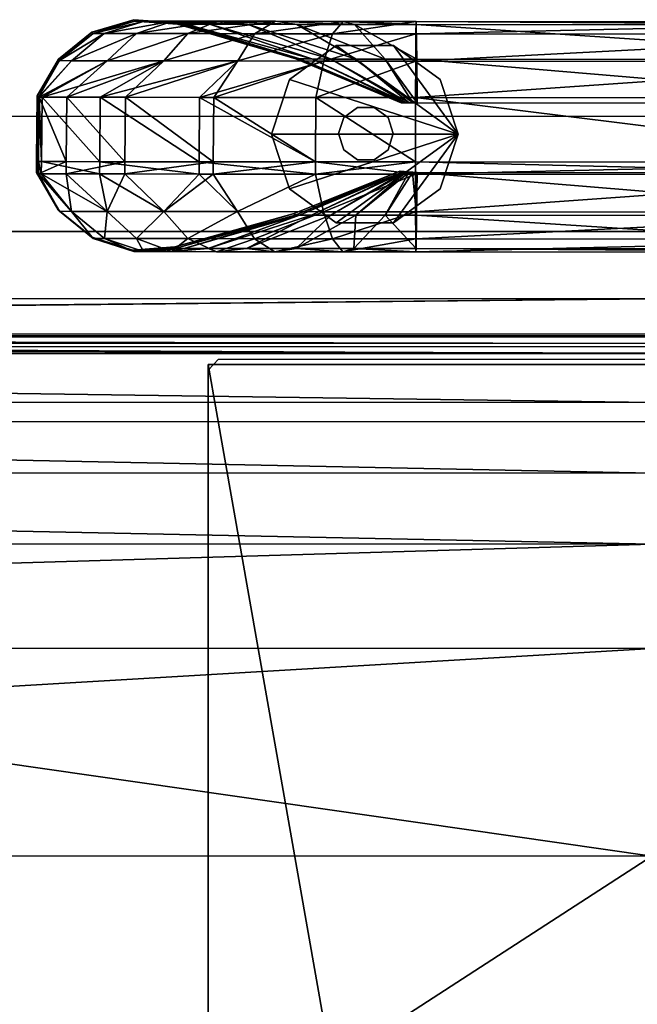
# Model space of a CAD drawing. Header units: inches. Extents: x -211 to 145, y -42 to 108.
# Tile 36 of 222: x -89.5 to -85.98, y 8.73 to 14.34. Entities that reach past the tile are written whole.
import ezdxf

# ---------------------------------------------------------------- set-up
doc = ezdxf.new("R2010")
doc.units = ezdxf.units.IN
doc.header["$MEASUREMENT"] = 0
for name, color, linetype in [('A-FURN', 7, 'Continuous'), ('A-FURN-P-SEAT', 2, 'Continuous'), ('A-FURN-P-SEAT-T', 2, 'Continuous')]:
    doc.layers.add(name, color=color, linetype=linetype)
for name, color, linetype, true_color in [('CET color Grey57', 7, 'Continuous', 0x91938e), ('CET color Grey65', 7, 'Continuous', 0xa4a5aa), ('CET color Grey71', 7, 'Continuous', 0xb6b6b6)]:
    doc.layers.add(name, color=color, linetype=linetype, true_color=true_color)
doc.styles.add('Arial', font='arial.ttf')

# ---------------------------------------------------------------- blocks, each defined once
blk = doc.blocks.new('*C40')
at = {"layer": 'A-FURN-P-SEAT', "linetype": 'Continuous'}
for points in [[(-24.5374, -17.01), (-24.5374, 16.216), (-24.477, 16.5199), (-24.3048, 16.7774), (-24.0473, 16.9496), (-23.7434, 17.01), (23.7434, 17.01), (24.0473, 16.9496), (24.3048, 16.7774), (24.477, 16.5199), (24.5374, 16.216), (24.5374, -17.01)], [(23.8809, -17.01), (23.8809, 15.5595), (23.8205, 15.8634), (23.6483, 16.1209), (23.3908, 16.2931), (23.0869, 16.3535), (-23.0869, 16.3535), (-23.3908, 16.2931), (-23.6483, 16.1209), (-23.8205, 15.8634), (-23.8809, 15.5595), (-23.8809, -17.01)], [(-24.5374, -17.01), (-24.5374, 16.216), (-24.477, 16.5199), (-24.3048, 16.7774), (-24.0473, 16.9496), (-23.7434, 17.01), (23.7434, 17.01), (24.0473, 16.9496), (24.3048, 16.7774), (24.477, 16.5199), (24.5374, 16.216), (24.5374, -17.01)], [(23.8809, -17.01), (23.8809, 15.5595), (23.8205, 15.8634), (23.6483, 16.1209), (23.3908, 16.2931), (23.0869, 16.3535), (-23.0869, 16.3535), (-23.3908, 16.2931), (-23.6483, 16.1209), (-23.8205, 15.8634), (-23.8809, 15.5595), (-23.8809, -17.01)], [(-23.8809, -17.01), (-23.8809, 15.5595), (-23.8205, 15.8634), (-23.6483, 16.1209), (-23.3908, 16.2931), (-23.0869, 16.3535), (23.0869, 16.3535), (23.3908, 16.2931), (23.6483, 16.1209), (23.8205, 15.8634), (23.8809, 15.5595), (23.8809, -17.01)], [(23.2244, -17.01), (23.2244, 14.903), (23.164, 15.2069), (22.9918, 15.4644), (22.7343, 15.6366), (22.4304, 15.697), (-22.4304, 15.697), (-22.7343, 15.6366), (-22.9918, 15.4644), (-23.164, 15.2069), (-23.2244, 14.903), (-23.2244, -17.01)], [(-23.8809, -17.01), (-23.8809, 15.5595), (-23.8205, 15.8634), (-23.6483, 16.1209), (-23.3908, 16.2931), (-23.0869, 16.3535), (23.0869, 16.3535), (23.3908, 16.2931), (23.6483, 16.1209), (23.8205, 15.8634), (23.8809, 15.5595), (23.8809, -17.01)], [(23.2244, -17.01), (23.2244, 14.903), (23.164, 15.2069), (22.9918, 15.4644), (22.7343, 15.6366), (22.4304, 15.697), (-22.4304, 15.697), (-22.7343, 15.6366), (-22.9918, 15.4644), (-23.164, 15.2069), (-23.2244, 14.903), (-23.2244, -17.01)]]:
    blk.add_lwpolyline(points, dxfattribs=at)
for points in [[(22.8584, 15.6257), (22.9184, 15.5657), (22.9184, -15.5657), (22.8584, -15.6257), (17.4816, -15.6257), (17.4216, -15.5657), (17.4216, 15.5657), (17.4784, 15.6257), (22.8584, 15.6257)], [(-22.0104, -17.01), (-22.3116, -16.9501), (-22.5669, -16.7795), (-22.7375, -16.5242), (-22.7974, -16.223), (-22.7974, 14.483), (-22.7375, 14.7842), (-22.5669, 15.0395), (-22.3116, 15.2101), (-22.0104, 15.27), (22.0104, 15.27), (22.3116, 15.2101), (22.5669, 15.0395), (22.7375, 14.7842), (22.7974, 14.483), (22.7974, -16.223), (22.7375, -16.5242), (22.5669, -16.7795), (22.3116, -16.9501), (22.0104, -17.01), (-22.0104, -17.01)], [(-22.0104, -17.01), (-22.3116, -16.9501), (-22.5669, -16.7795), (-22.7375, -16.5242), (-22.7974, -16.223), (-22.7974, 14.483), (-22.7375, 14.7842), (-22.5669, 15.0395), (-22.3116, 15.2101), (-22.0104, 15.27), (22.0104, 15.27), (22.3116, 15.2101), (22.5669, 15.0395), (22.7375, 14.7842), (22.7974, 14.483), (22.7974, -16.223), (22.7375, -16.5242), (22.5669, -16.7795), (22.3116, -16.9501), (22.0104, -17.01), (-22.0104, -17.01)]]:
    blk.add_lwpolyline(points, close=True, dxfattribs=at)
at = {"layer": 'A-FURN-P-SEAT-T', "linetype": 'Continuous', "style": 'Arial'}
blk.add_attdef('ITEXT', (-9.252, -17.2344), '', height=2.8, dxfattribs=at).dxf.unprotected_set("ltscale", 0)
blk = doc.blocks.new('*C5')
at = {"layer": 'CET color Grey57', "linetype": 'Continuous'}
mesh = blk.add_polyface(dxfattribs=at)
corners = [(16.9478, 17.1178, 49.3933), (17.5879, 17.3248, 49.4915), (17.1674, 17.3253, 49.1683), (17.4488, 16.7503, 49.7355), (16.9449, 16.7508, 49.3957), (17.4509, 17.1172, 49.7325), (16.6141, 17.1183, 48.8793), (17.0106, 17.481, 48.6519), (17.4712, 17.5511, 48.8652), (17.2165, 17.5514, 48.5331), (17.3029, 17.4805, 49.0332), (16.8447, 17.3258, 48.7475), (17.4278, 17.5341, 48.4111), (17.0562, 17.5518, 48.1465), (17.2919, 17.5344, 48.0832), (16.8266, 17.4814, 48.2081), (16.6417, 17.3263, 48.2576), (17.0012, 17.5522, 47.7309), (17.2453, 17.5347, 47.7314), (16.7635, 17.4818, 47.7302), (16.9952, 17.56, 13.9689), (17.2392, 17.5425, 13.9689), (16.7574, 17.4897, 13.9689), (17.5879, 17.3248, 0.8784), (16.8044, 17.1177, 0.8091), (17.1674, 17.3253, 1.2016), (17.3705, 17.1172, 0.498), (17.3684, 16.7503, 0.4949), (16.8015, 16.7508, 0.8067), (16.4729, 17.1183, 1.3905), (16.8447, 17.3258, 1.6224), (17.4712, 17.551, 1.5046), (17.0106, 17.481, 1.7179), (17.2165, 17.5514, 1.8367), (17.3029, 17.4805, 1.3367), (17.4278, 17.5341, 1.9588), (17.0562, 17.5518, 2.2234), (17.2919, 17.5344, 2.2867), (16.8266, 17.4814, 2.1618), (16.6417, 17.3263, 2.1122), (17.0012, 17.5521, 2.639), (17.2453, 17.5347, 2.6384), (16.7635, 17.4818, 2.6396)]
mesh.append_faces([[corners[k] for k in face] for face in [(0, 1, 2, 0), (3, 0, 4, 3), (0, 3, 5, 0), (2, 6, 0, 2), (7, 8, 9, 7), (10, 11, 2, 10), (11, 10, 7, 11), (12, 13, 9, 12), (13, 12, 14, 13), (9, 15, 7, 9), (15, 9, 13, 15), (7, 16, 11, 7), (14, 17, 13, 14), (17, 14, 18, 17), (13, 19, 15, 13), (19, 13, 17, 19), (18, 20, 17, 18), (20, 18, 21, 20), (17, 22, 19, 17), (22, 17, 20, 22), (23, 24, 25, 23), (24, 23, 26, 24), (24, 27, 28, 24), (27, 24, 26, 27), (25, 29, 30, 25), (31, 32, 33, 31), (32, 31, 34, 32), (34, 30, 32, 34), (30, 34, 25, 30), (35, 36, 37, 35), (36, 35, 33, 36), (33, 38, 36, 33), (38, 33, 32, 38), (32, 39, 38, 32), (37, 40, 41, 37), (40, 37, 36, 40), (36, 42, 40, 36), (42, 36, 38, 42), (41, 20, 21, 41), (20, 41, 40, 20), (40, 22, 20, 40)]])
mesh = blk.add_polyface(dxfattribs=at)
corners = [(16.6141, 17.1183, 48.8793), (17.1674, 17.3253, 49.1683), (16.8447, 17.3258, 48.7475), (16.9449, 16.7508, 49.3957), (16.6106, 16.7514, 48.8809), (16.9478, 17.1178, 49.3933), (16.4568, 17.1188, 48.3037), (16.6417, 17.3263, 48.2576), (16.4529, 16.7519, 48.3044), (17.0106, 17.481, 48.6519), (16.8266, 17.4814, 48.2081), (16.4521, 17.1192, 47.7293), (16.572, 17.3267, 47.7297), (16.4481, 16.7523, 47.729), (16.7635, 17.4818, 47.7302), (16.446, 17.1271, 13.9689), (16.5659, 17.3345, 13.9689), (16.442, 16.7602, 13.9689), (16.7574, 17.4897, 13.9689), (16.4729, 17.1183, 1.3905), (17.1674, 17.3253, 1.2016), (16.8044, 17.1177, 0.8091), (16.8015, 16.7508, 0.8067), (16.4694, 16.7514, 1.3889), (16.8447, 17.3258, 1.6224), (16.4568, 17.1188, 2.0662), (16.6417, 17.3263, 2.1122), (16.4529, 16.7519, 2.0655), (17.0106, 17.481, 1.7179), (16.4521, 17.1192, 2.6406), (16.572, 17.3267, 2.6402), (16.4481, 16.7523, 2.6409), (16.8266, 17.4814, 2.1618), (16.7635, 17.4818, 2.6396), (17.0012, 17.5521, 2.639)]
mesh.append_faces([[corners[k] for k in face] for face in [(0, 1, 2, 0), (3, 0, 4, 3), (0, 3, 5, 0), (2, 6, 0, 2), (6, 2, 7, 6), (4, 6, 8, 4), (6, 4, 0, 6), (7, 9, 10, 7), (7, 11, 6, 7), (11, 7, 12, 11), (8, 11, 13, 8), (11, 8, 6, 11), (10, 12, 7, 10), (12, 10, 14, 12), (12, 15, 11, 12), (15, 12, 16, 15), (13, 15, 17, 13), (15, 13, 11, 15), (14, 16, 12, 14), (16, 14, 18, 16), (19, 20, 21, 19), (19, 22, 23, 19), (22, 19, 21, 22), (24, 25, 26, 24), (25, 24, 19, 25), (25, 23, 27, 25), (23, 25, 19, 23), (26, 28, 24, 26), (26, 29, 30, 26), (29, 26, 25, 29), (29, 27, 31, 29), (27, 29, 25, 27), (32, 30, 33, 32), (30, 32, 26, 30), (30, 15, 16, 30), (15, 30, 29, 15), (15, 31, 17, 15), (31, 15, 29, 31), (18, 34, 33, 18), (33, 16, 18, 33), (16, 33, 30, 16)]])
mesh = blk.add_polyface(dxfattribs=at)
corners = [(17.4509, 17.1172, 49.7325), (18.0775, 17.3243, 49.6951), (17.5879, 17.3248, 49.4915), (18.0316, 16.7498, 49.8814), (17.4488, 16.7503, 49.7355), (18.0329, 17.1168, 49.878), (17.6838, 17.4801, 49.326), (18.1894, 17.5503, 49.281), (17.803, 17.5507, 49.1203), (18.1275, 17.4797, 49.5105), (16.9478, 17.1178, 49.3933), (17.9252, 17.5334, 48.9091), (17.4712, 17.5511, 48.8652), (17.6438, 17.5338, 48.6927), (17.3029, 17.4805, 49.0332), (17.1674, 17.3253, 49.1683), (18.1199, 17.3359, 48.217), (17.4278, 17.5341, 48.4111), (18.0106, 17.3361, 48.0744), (17.2165, 17.5514, 48.5331), (17.0106, 17.481, 48.6519), (17.2919, 17.5344, 48.0832), (17.9418, 17.3363, 47.9085), (17.2453, 17.5347, 47.7314), (17.9182, 17.3364, 47.7329), (17.2392, 17.5425, 13.9689), (17.9121, 17.3443, 13.9689), (18.0775, 17.3243, 0.6747), (17.3705, 17.1172, 0.498), (17.5879, 17.3248, 0.8784), (18.0329, 17.1167, 0.4919), (18.0316, 16.7498, 0.4885), (17.3684, 16.7503, 0.4949), (17.9252, 17.5334, 1.4608), (17.4712, 17.551, 1.5046), (17.6438, 17.5337, 1.6771), (17.803, 17.5507, 1.2496), (17.3029, 17.4805, 1.3367), (17.6839, 17.4801, 1.0439), (17.1674, 17.3253, 1.2016), (17.4278, 17.5341, 1.9588), (18.1199, 17.3359, 2.1529), (17.2165, 17.5514, 1.8367), (18.0106, 17.3361, 2.2954), (17.2919, 17.5344, 2.2867), (17.9418, 17.3363, 2.4614), (17.2453, 17.5347, 2.6384), (17.9182, 17.3364, 2.637)]
mesh.append_faces([[corners[k] for k in face] for face in [(0, 1, 2, 0), (3, 0, 4, 3), (0, 3, 5, 0), (6, 7, 8, 6), (2, 9, 6, 2), (2, 10, 0, 2), (11, 12, 8, 11), (12, 11, 13, 12), (8, 14, 6, 8), (14, 8, 12, 14), (6, 15, 2, 6), (15, 6, 14, 15), (16, 17, 13, 16), (17, 16, 18, 17), (13, 19, 12, 13), (19, 13, 17, 19), (12, 20, 14, 12), (18, 21, 17, 18), (21, 18, 22, 21), (22, 23, 21, 22), (23, 22, 24, 23), (24, 25, 23, 24), (25, 24, 26, 25), (27, 28, 29, 27), (28, 27, 30, 28), (28, 31, 32, 28), (33, 34, 35, 33), (34, 33, 36, 34), (36, 37, 34, 36), (37, 36, 38, 37), (38, 39, 37, 38), (39, 38, 29, 39), (40, 41, 35, 40), (35, 42, 40, 35), (42, 35, 34, 42), (43, 44, 45, 43), (44, 43, 40, 44), (45, 46, 47, 45), (46, 45, 44, 46), (47, 25, 26, 47), (25, 47, 46, 25)]])
mesh = blk.add_polyface(dxfattribs=at)
corners = [(18.0329, 17.1168, 49.878), (18.6019, 17.324, 49.7654), (18.0775, 17.3243, 49.6951), (18.601, 16.7494, 49.8886), (18.0316, 16.7498, 49.8814), (18.6012, 17.1163, 49.885), (18.1894, 17.5503, 49.281), (18.6049, 17.5328, 49.0924), (18.253, 17.5331, 49.0454), (18.1275, 17.4797, 49.5105), (18.6039, 17.55, 49.3365), (18.6028, 17.4793, 49.5741), (17.4509, 17.1172, 49.7325), (18.4282, 17.3356, 48.3954), (17.9252, 17.5334, 48.9091), (18.2623, 17.3358, 48.3264), (17.803, 17.5507, 49.1203), (17.6838, 17.4801, 49.326), (17.5879, 17.3248, 49.4915), (17.6438, 17.5338, 48.6927), (18.1199, 17.3359, 48.217), (18.5461, 17.0861, 47.7909), (18.0106, 17.3361, 48.0744), (18.5323, 17.0862, 47.773), (17.9418, 17.3363, 47.9085), (18.5236, 17.0862, 47.752), (17.9182, 17.3364, 47.7329), (18.5207, 17.0862, 47.7342), (17.9121, 17.3443, 13.9689), (18.5146, 17.0941, 13.9689), (18.0329, 17.1167, 0.4919), (18.601, 16.7494, 0.4813), (18.0316, 16.7498, 0.4885), (17.3705, 17.1172, 0.498), (18.4282, 17.3356, 1.9745), (17.9252, 17.5334, 1.4608), (18.2623, 17.3358, 2.0434), (18.253, 17.5331, 1.3245), (17.803, 17.5507, 1.2496), (18.1894, 17.5503, 1.0888), (17.6839, 17.4801, 1.0439), (18.1275, 17.4797, 0.8594), (17.5879, 17.3248, 0.8784), (18.0775, 17.3243, 0.6747), (18.1199, 17.3359, 2.1529), (18.5641, 17.0861, 2.5651), (17.6438, 17.5337, 1.6771), (18.0106, 17.3361, 2.2954), (18.5461, 17.0861, 2.5789), (17.4278, 17.5341, 1.9588), (17.9418, 17.3363, 2.4614), (18.5323, 17.0862, 2.5969), (17.9182, 17.3364, 2.637), (18.5236, 17.0862, 2.6178), (18.5184, 17.0862, 2.6357)]
mesh.append_faces([[corners[k] for k in face] for face in [(0, 1, 2, 0), (3, 0, 4, 3), (0, 3, 5, 0), (6, 7, 8, 6), (9, 10, 6, 9), (2, 11, 9, 2), (2, 12, 0, 2), (13, 14, 8, 13), (14, 13, 15, 14), (8, 16, 6, 8), (16, 8, 14, 16), (6, 17, 9, 6), (9, 18, 2, 9), (15, 19, 14, 15), (19, 15, 20, 19), (21, 22, 20, 21), (22, 21, 23, 22), (23, 24, 22, 23), (24, 23, 25, 24), (25, 26, 24, 25), (26, 25, 27, 26), (27, 28, 26, 27), (28, 27, 29, 28), (30, 31, 32, 30), (32, 33, 30, 32), (34, 35, 36, 34), (35, 34, 37, 35), (37, 38, 35, 37), (38, 37, 39, 38), (39, 40, 38, 39), (40, 39, 41, 40), (41, 42, 40, 41), (42, 41, 43, 42), (44, 45, 36, 44), (36, 46, 44, 36), (46, 36, 35, 46), (47, 48, 44, 47), (44, 49, 47, 44), (50, 51, 47, 50), (52, 53, 50, 52), (28, 54, 52, 28)]])
mesh = blk.add_polyface(dxfattribs=at)
corners = [(18.6019, 17.324, 49.7654), (18.0329, 17.1168, 49.878), (18.6012, 17.1163, 49.885), (18.61, 17.0861, 47.8164), (18.4282, 17.3356, 48.3954), (18.6076, 17.3355, 48.4192), (18.585, 17.0861, 47.8134), (18.253, 17.5331, 49.0454), (18.6049, 17.5328, 49.0924), (18.1894, 17.5503, 49.281), (18.6039, 17.55, 49.3365), (18.1275, 17.4797, 49.5105), (18.6028, 17.4793, 49.5741), (18.0775, 17.3243, 49.6951), (18.2623, 17.3358, 48.3264), (18.5641, 17.0861, 47.8047), (18.1199, 17.3359, 48.217), (18.5461, 17.0861, 47.7909), (18.6019, 17.3239, 0.6045), (18.0329, 17.1167, 0.4919), (18.0775, 17.3243, 0.6747), (18.6012, 17.1163, 0.4848), (18.601, 16.7494, 0.4813), (18.6098, 17.0861, 2.5519), (18.4282, 17.3356, 1.9745), (18.585, 17.0861, 2.5564), (18.6076, 17.3355, 1.9507), (18.253, 17.5331, 1.3245), (18.6049, 17.5328, 1.2775), (18.1894, 17.5503, 1.0888), (18.6039, 17.55, 1.0334), (18.1275, 17.4797, 0.8594), (18.6028, 17.4793, 0.7957), (18.2623, 17.3358, 2.0434), (18.5641, 17.0861, 2.5651), (18.1199, 17.3359, 2.1529), (18.5461, 17.0861, 2.5789), (18.0106, 17.3361, 2.2954), (18.5323, 17.0862, 2.5969), (17.9418, 17.3363, 2.4614), (18.5236, 17.0862, 2.6178), (17.9182, 17.3364, 2.637), (18.5184, 17.0862, 2.6357), (17.9121, 17.3443, 13.9689), (18.5146, 17.0941, 13.9689), (18.5323, 17.0862, 47.773), (18.5207, 17.0862, 47.7342), (18.5236, 17.0862, 47.752)]
mesh.append_faces([[corners[k] for k in face] for face in [(0, 1, 2, 0), (3, 4, 5, 3), (4, 3, 6, 4), (5, 7, 8, 5), (7, 5, 4, 7), (8, 9, 10, 8), (10, 11, 12, 10), (12, 13, 0, 12), (6, 14, 4, 6), (14, 6, 15, 14), (15, 16, 14, 15), (16, 15, 17, 16), (18, 19, 20, 18), (19, 18, 21, 19), (22, 19, 21, 22), (23, 24, 25, 23), (24, 23, 26, 24), (26, 27, 24, 26), (27, 26, 28, 27), (28, 29, 27, 28), (29, 28, 30, 29), (30, 31, 29, 30), (31, 30, 32, 31), (32, 20, 31, 32), (20, 32, 18, 20), (25, 33, 34, 25), (33, 25, 24, 33), (34, 35, 36, 34), (36, 37, 38, 36), (38, 39, 40, 38), (40, 41, 42, 40), (42, 43, 44, 42), (15, 45, 17, 15), (3, 45, 15, 3), (45, 46, 47, 45), (46, 42, 44, 46), (45, 42, 46, 45), (42, 38, 40, 42), (38, 34, 36, 38), (42, 34, 38, 42), (45, 34, 42, 45)]])
mesh = blk.add_polyface(dxfattribs=at)
corners = [(21.5671, 17.1145, 49.8971), (22.2229, 17.3017, 49.7805), (21.5678, 17.3221, 49.7775), (21.5735, 17.3337, 48.4313), (22.1923, 17.068, 47.8313), (21.5759, 17.0843, 47.8285), (21.5708, 17.531, 49.1045), (22.2307, 17.3137, 48.4343), (21.5687, 17.4775, 49.5862), (22.262, 17.5248, 49.3519), (21.5697, 17.5482, 49.3486), (22.2493, 17.455, 49.5894), (18.6012, 17.1163, 49.885), (18.6019, 17.324, 49.7654), (21.5669, 16.7476, 49.9007), (18.601, 16.7494, 49.8886), (18.6076, 17.3355, 48.4192), (18.61, 17.0861, 47.8164), (18.6049, 17.5328, 49.0924), (18.6039, 17.55, 49.3365), (18.6028, 17.4793, 49.5741), (21.5671, 17.1145, 0.4727), (22.1279, 16.7349, 0.4669), (21.5669, 16.7476, 0.4692), (21.5678, 17.3221, 0.5924), (18.6012, 17.1163, 0.4848), (18.6019, 17.3239, 0.6045), (18.601, 16.7494, 0.4813), (21.5759, 17.0843, 2.5413), (18.6076, 17.3355, 1.9507), (18.6098, 17.0861, 2.5519), (21.5735, 17.3337, 1.9386), (18.6049, 17.5328, 1.2775), (21.5708, 17.531, 1.2654), (18.6039, 17.55, 1.0334), (21.5697, 17.5482, 1.0213), (18.6028, 17.4793, 0.7957), (21.5687, 17.4775, 0.7836), (18.5641, 17.0861, 47.8047), (18.585, 17.0861, 47.8134), (18.5641, 17.0861, 2.5651), (18.5323, 17.0862, 47.773), (18.585, 17.0861, 2.5564), (22.1923, 17.068, 2.5386)]
mesh.append_faces([[corners[k] for k in face] for face in [(0, 1, 2, 0), (3, 4, 5, 3), (6, 7, 3, 6), (8, 9, 10, 8), (2, 11, 8, 2), (2, 12, 0, 2), (12, 2, 13, 12), (14, 12, 15, 14), (12, 14, 0, 12), (5, 16, 3, 5), (16, 5, 17, 16), (3, 18, 6, 3), (18, 3, 16, 18), (6, 19, 10, 6), (19, 6, 18, 19), (10, 20, 8, 10), (20, 10, 19, 20), (8, 13, 2, 8), (13, 8, 20, 13), (21, 22, 23, 21), (24, 25, 26, 24), (25, 24, 21, 25), (25, 23, 27, 25), (23, 25, 21, 23), (28, 29, 30, 28), (29, 28, 31, 29), (31, 32, 29, 31), (32, 31, 33, 32), (33, 34, 32, 33), (34, 33, 35, 34), (35, 36, 34, 35), (36, 35, 37, 36), (37, 26, 36, 37), (26, 37, 24, 26), (17, 38, 39, 17), (17, 40, 41, 17), (40, 30, 42, 40), (17, 30, 40, 17), (5, 43, 28, 5), (17, 28, 30, 17), (28, 17, 5, 28)]])
mesh = blk.add_polyface(dxfattribs=at)
corners = [(16.9443, 16.6809, 49.3962), (16.61, 16.6815, 48.8812), (16.8442, 16.4674, 48.7469), (16.4522, 16.682, 48.3045), (16.6411, 16.4679, 48.257), (16.8279, 16.3137, 48.2067), (16.4473, 16.6824, 47.7289), (16.5715, 16.4683, 47.7291), (16.7649, 16.314, 47.7294), (16.4412, 16.6903, 13.9689), (16.5654, 16.4762, 13.9689), (16.759, 16.3219, 13.9689), (16.989, 16.2471, 13.9689), (16.801, 16.6809, 0.8062), (16.8442, 16.4674, 1.623), (16.4687, 16.6815, 1.3886), (16.6411, 16.4679, 2.1129), (16.4522, 16.682, 2.0653), (16.8279, 16.3137, 2.1631), (16.5715, 16.4683, 2.6408), (16.4473, 16.6824, 2.6409), (16.765, 16.3141, 2.6404), (16.9449, 16.7508, 49.3957), (16.6106, 16.7513, 48.8809), (16.4529, 16.7519, 48.3044), (16.4481, 16.7523, 47.729), (16.442, 16.7602, 13.9689), (16.4694, 16.7513, 1.3889), (16.8015, 16.7508, 0.8067), (16.4529, 16.7519, 2.0655), (16.4481, 16.7523, 2.6409)]
mesh.append_faces([[corners[k] for k in face] for face in [(0, 1, 2, 0), (1, 3, 4, 1), (1, 4, 2, 1), (2, 4, 5, 2), (3, 6, 7, 3), (3, 7, 4, 3), (4, 7, 8, 4), (4, 8, 5, 4), (6, 9, 10, 6), (6, 10, 7, 6), (7, 10, 11, 7), (7, 11, 8, 7), (8, 11, 12, 8), (13, 14, 15, 13), (15, 14, 16, 15), (15, 16, 17, 15), (14, 18, 16, 14), (17, 16, 19, 17), (17, 19, 20, 17), (16, 18, 21, 16), (16, 21, 19, 16), (20, 19, 10, 20), (20, 10, 9, 20), (19, 21, 11, 19), (19, 11, 10, 19), (21, 12, 11, 21), (22, 23, 1, 22), (23, 24, 3, 23), (23, 3, 1, 23), (24, 25, 6, 24), (24, 6, 3, 24), (25, 26, 9, 25), (25, 9, 6, 25), (27, 28, 13, 27), (27, 13, 15, 27), (29, 27, 15, 29), (29, 15, 17, 29), (30, 29, 17, 30), (30, 17, 20, 30), (26, 30, 20, 26), (26, 20, 9, 26)]])
mesh = blk.add_polyface(dxfattribs=at)
corners = [(17.4484, 16.6804, 49.7361), (16.9443, 16.6809, 49.3962), (17.1669, 16.4669, 49.1677), (16.8442, 16.4674, 48.7469), (17.0117, 16.3132, 48.65), (17.3037, 16.3128, 49.0309), (17.211, 16.2386, 48.5349), (17.4665, 16.2382, 48.8681), (16.8279, 16.3137, 48.2067), (17.0502, 16.2389, 48.147), (17.2832, 16.2573, 48.0844), (17.4199, 16.2569, 48.4143), (16.7649, 16.314, 47.7294), (16.9951, 16.2393, 47.7299), (17.2363, 16.2575, 47.7305), (16.989, 16.2471, 13.9689), (17.2302, 16.2654, 13.9689), (17.368, 16.6804, 0.4944), (17.1669, 16.4669, 1.2022), (16.801, 16.6809, 0.8062), (16.8442, 16.4674, 1.623), (17.3037, 16.3128, 1.339), (17.0117, 16.3133, 1.7198), (17.4665, 16.2382, 1.5018), (17.211, 16.2386, 1.835), (16.8279, 16.3137, 2.1631), (17.0502, 16.2389, 2.2229), (17.4199, 16.2569, 1.9556), (17.2832, 16.2573, 2.2855), (16.9951, 16.2393, 2.6399), (16.765, 16.3141, 2.6404), (17.2363, 16.2575, 2.6394), (17.4488, 16.7503, 49.7356), (16.9449, 16.7508, 49.3957), (16.61, 16.6815, 48.8812), (16.8015, 16.7508, 0.8067), (17.3684, 16.7503, 0.495)]
mesh.append_faces([[corners[k] for k in face] for face in [(0, 1, 2, 0), (1, 3, 2, 1), (2, 3, 4, 2), (2, 4, 5, 2), (5, 4, 6, 5), (5, 6, 7, 5), (3, 8, 4, 3), (4, 8, 9, 4), (4, 9, 6, 4), (6, 9, 10, 6), (6, 10, 11, 6), (8, 12, 13, 8), (8, 13, 9, 8), (9, 13, 14, 9), (9, 14, 10, 9), (12, 15, 13, 12), (13, 15, 16, 13), (13, 16, 14, 13), (17, 18, 19, 17), (19, 18, 20, 19), (18, 21, 22, 18), (18, 22, 20, 18), (21, 23, 24, 21), (21, 24, 22, 21), (20, 22, 25, 20), (22, 24, 26, 22), (22, 26, 25, 22), (24, 27, 28, 24), (24, 28, 26, 24), (25, 26, 29, 25), (25, 29, 30, 25), (26, 28, 31, 26), (26, 31, 29, 26), (30, 29, 15, 30), (29, 31, 16, 29), (29, 16, 15, 29), (32, 33, 1, 32), (32, 1, 0, 32), (33, 34, 1, 33), (35, 36, 17, 35), (35, 17, 19, 35)]])
mesh = blk.add_polyface(dxfattribs=at)
corners = [(18.0314, 16.6799, 49.882), (17.4484, 16.6804, 49.7361), (17.5873, 16.4664, 49.4909), (18.077, 16.466, 49.6945), (17.6842, 16.3123, 49.3233), (17.1669, 16.4669, 49.1677), (17.3037, 16.3128, 49.0309), (17.4665, 16.2382, 48.8681), (17.7995, 16.2378, 49.124), (17.6372, 16.2566, 48.6977), (17.9203, 16.2563, 48.9153), (17.211, 16.2386, 48.5349), (17.4199, 16.2569, 48.4143), (18.0084, 16.4468, 48.0748), (18.118, 16.4466, 48.2177), (17.2832, 16.2573, 48.0844), (17.9394, 16.4469, 47.9084), (17.2363, 16.2575, 47.7305), (17.9157, 16.4471, 47.7323), (17.2302, 16.2654, 13.9689), (17.9097, 16.4549, 13.9689), (18.0314, 16.6799, 0.4879), (17.5873, 16.4664, 0.879), (17.368, 16.6804, 0.4944), (18.077, 16.466, 0.6754), (17.6842, 16.3123, 1.0465), (17.1669, 16.4669, 1.2022), (17.3037, 16.3128, 1.339), (17.7995, 16.2378, 1.2458), (17.4665, 16.2382, 1.5018), (17.9203, 16.2563, 1.4546), (17.6372, 16.2566, 1.6722), (17.4199, 16.2569, 1.9556), (17.211, 16.2386, 1.835), (18.118, 16.4466, 2.1522), (18.0084, 16.4468, 2.2951), (17.9394, 16.4469, 2.4615), (17.2832, 16.2573, 2.2855), (17.9157, 16.4471, 2.6376), (17.2363, 16.2575, 2.6394), (18.0316, 16.7498, 49.8814), (17.4488, 16.7503, 49.7356), (17.3684, 16.7503, 0.495), (18.0316, 16.7498, 0.4885)]
mesh.append_faces([[corners[k] for k in face] for face in [(0, 1, 2, 0), (3, 2, 4, 3), (1, 5, 2, 1), (2, 5, 6, 2), (2, 6, 4, 2), (4, 6, 7, 4), (4, 7, 8, 4), (8, 7, 9, 8), (8, 9, 10, 8), (7, 11, 12, 7), (7, 12, 9, 7), (9, 12, 13, 9), (9, 13, 14, 9), (12, 15, 16, 12), (12, 16, 13, 12), (15, 17, 18, 15), (15, 18, 16, 15), (17, 19, 20, 17), (17, 20, 18, 17), (21, 22, 23, 21), (24, 25, 22, 24), (23, 22, 26, 23), (22, 25, 27, 22), (22, 27, 26, 22), (25, 28, 29, 25), (25, 29, 27, 25), (28, 30, 31, 28), (28, 31, 29, 28), (29, 31, 32, 29), (29, 32, 33, 29), (31, 34, 35, 31), (31, 35, 32, 31), (32, 35, 36, 32), (32, 36, 37, 32), (37, 36, 38, 37), (37, 38, 39, 37), (39, 38, 20, 39), (39, 20, 19, 39), (40, 41, 1, 40), (42, 43, 21, 42), (42, 21, 23, 42)]])
mesh = blk.add_polyface(dxfattribs=at)
corners = [(18.6009, 16.6795, 49.8892), (18.0314, 16.6799, 49.882), (18.077, 16.466, 49.6945), (17.5873, 16.4664, 49.4909), (17.6842, 16.3123, 49.3233), (18.1273, 16.3119, 49.5076), (17.7995, 16.2378, 49.124), (18.1872, 16.2374, 49.2853), (17.9203, 16.2563, 48.9153), (18.25, 16.256, 49.0524), (18.2608, 16.4464, 48.3275), (18.4271, 16.4463, 48.3966), (17.6372, 16.2566, 48.6977), (18.118, 16.4466, 48.2177), (18.5443, 16.6892, 47.7922), (18.0084, 16.4468, 48.0748), (18.5302, 16.6892, 47.7738), (17.9394, 16.4469, 47.9084), (18.5213, 16.6892, 47.7523), (17.9157, 16.4471, 47.7323), (18.5182, 16.6892, 47.7339), (17.9097, 16.4549, 13.9689), (18.5122, 16.6971, 13.9689), (18.0314, 16.6799, 0.4879), (18.077, 16.466, 0.6754), (17.5873, 16.4664, 0.879), (18.1273, 16.3119, 0.8623), (17.6842, 16.3123, 1.0465), (18.1872, 16.2374, 1.0846), (17.7995, 16.2378, 1.2458), (18.25, 16.256, 1.3175), (17.9203, 16.2563, 1.4546), (18.4271, 16.4463, 1.9732), (18.2608, 16.4464, 2.0424), (18.118, 16.4466, 2.1522), (17.6372, 16.2566, 1.6722), (18.5443, 16.6891, 2.5777), (18.5302, 16.6892, 2.5961), (18.0084, 16.4468, 2.2951), (18.5213, 16.6892, 2.6176), (17.9394, 16.4469, 2.4615), (18.5182, 16.6892, 2.636), (17.9157, 16.4471, 2.6376), (18.601, 16.7494, 49.8886), (18.0316, 16.7498, 49.8814), (17.4484, 16.6804, 49.7361), (18.0316, 16.7498, 0.4885), (18.601, 16.7494, 0.4813), (18.601, 16.6795, 0.4807)]
mesh.append_faces([[corners[k] for k in face] for face in [(0, 1, 2, 0), (1, 3, 2, 1), (2, 4, 5, 2), (5, 4, 6, 5), (5, 6, 7, 5), (7, 6, 8, 7), (7, 8, 9, 7), (9, 8, 10, 9), (9, 10, 11, 9), (8, 12, 13, 8), (8, 13, 10, 8), (10, 13, 14, 10), (13, 15, 16, 13), (15, 17, 18, 15), (15, 18, 16, 15), (17, 19, 20, 17), (17, 20, 18, 17), (19, 21, 22, 19), (19, 22, 20, 19), (23, 24, 25, 23), (24, 26, 27, 24), (26, 28, 29, 26), (26, 29, 27, 26), (28, 30, 31, 28), (28, 31, 29, 28), (30, 32, 33, 30), (30, 33, 31, 30), (31, 33, 34, 31), (31, 34, 35, 31), (33, 36, 34, 33), (34, 37, 38, 34), (38, 37, 39, 38), (38, 39, 40, 38), (40, 39, 41, 40), (40, 41, 42, 40), (42, 41, 22, 42), (42, 22, 21, 42), (43, 44, 1, 43), (44, 45, 1, 44), (46, 47, 48, 46), (46, 48, 23, 46)]])
mesh = blk.add_polyface(dxfattribs=at)
corners = [(18.6009, 16.6795, 49.8892), (18.077, 16.466, 49.6945), (18.6013, 16.4656, 49.7648), (18.1273, 16.3119, 49.5076), (18.6021, 16.3116, 49.5712), (18.1872, 16.2374, 49.2853), (18.603, 16.2371, 49.3409), (18.25, 16.256, 49.0524), (18.604, 16.2557, 49.0997), (18.4271, 16.4463, 48.3966), (18.607, 16.4461, 48.4205), (18.5842, 16.6891, 47.8153), (18.2608, 16.4464, 48.3275), (18.5627, 16.6891, 47.8064), (18.5443, 16.6892, 47.7922), (18.118, 16.4466, 48.2177), (18.5302, 16.6892, 47.7738), (18.601, 16.6795, 0.4807), (18.6013, 16.4656, 0.6051), (18.077, 16.466, 0.6754), (18.0314, 16.6799, 0.4879), (18.6021, 16.3116, 0.7987), (18.1273, 16.3119, 0.8623), (18.603, 16.2371, 1.029), (18.1872, 16.2374, 1.0846), (18.604, 16.2557, 1.2702), (18.25, 16.256, 1.3175), (18.607, 16.4461, 1.9494), (18.4271, 16.4463, 1.9732), (18.5842, 16.6891, 2.5546), (18.5627, 16.6891, 2.5635), (18.2608, 16.4464, 2.0424), (18.5443, 16.6891, 2.5777), (18.118, 16.4466, 2.1522), (18.5302, 16.6892, 2.5961), (18.601, 16.7494, 49.8886), (18.0314, 16.6799, 49.882), (18.5122, 16.6971, 13.9689), (18.5182, 16.6892, 2.636), (18.5213, 16.6892, 2.6176), (18.6098, 16.6891, 2.5515), (18.6098, 16.6891, 47.8183), (18.5213, 16.6892, 47.7523), (18.5182, 16.6892, 47.7339)]
mesh.append_faces([[corners[k] for k in face] for face in [(0, 1, 2, 0), (2, 1, 3, 2), (2, 3, 4, 2), (4, 3, 5, 4), (4, 5, 6, 4), (6, 5, 7, 6), (6, 7, 8, 6), (8, 7, 9, 8), (8, 9, 10, 8), (10, 9, 11, 10), (9, 12, 13, 9), (9, 13, 11, 9), (12, 14, 13, 12), (15, 16, 14, 15), (17, 18, 19, 17), (17, 19, 20, 17), (18, 21, 22, 18), (18, 22, 19, 18), (21, 23, 24, 21), (21, 24, 22, 21), (23, 25, 26, 23), (23, 26, 24, 23), (25, 27, 28, 25), (25, 28, 26, 25), (27, 29, 28, 27), (28, 29, 30, 28), (28, 30, 31, 28), (31, 30, 32, 31), (33, 32, 34, 33), (35, 36, 0, 35), (37, 38, 39, 37), (37, 39, 34, 37), (37, 34, 32, 37), (37, 32, 30, 37), (37, 30, 29, 37), (37, 29, 40, 37), (37, 40, 41, 37), (41, 14, 16, 41), (41, 16, 42, 41), (41, 42, 43, 41), (41, 43, 37, 41)]])
mesh = blk.add_polyface(dxfattribs=at)
corners = [(22.0573, 16.3032, 49.5851), (21.5679, 16.3098, 49.5833), (21.5689, 16.2353, 49.353), (22.0461, 16.2298, 49.3547), (21.5699, 16.2539, 49.1118), (22.0502, 16.2483, 49.1136), (21.5729, 16.4443, 48.4326), (21.5668, 16.6777, 49.9013), (18.6009, 16.6795, 49.8892), (18.6013, 16.4656, 49.7648), (21.5672, 16.4638, 49.7769), (18.6021, 16.3116, 49.5712), (18.603, 16.2371, 49.3409), (18.604, 16.2557, 49.0997), (18.607, 16.4461, 48.4205), (18.6098, 16.6891, 47.8183), (21.5756, 16.6873, 47.8305), (18.5842, 16.6891, 47.8153), (22.0573, 16.3032, 0.7848), (21.5689, 16.2353, 1.0169), (21.5679, 16.3098, 0.7866), (22.0461, 16.2298, 1.0151), (21.5699, 16.2539, 1.2581), (22.0502, 16.2483, 1.2563), (21.5729, 16.4443, 1.9372), (21.5668, 16.6777, 0.4685), (21.5672, 16.4638, 0.593), (18.6013, 16.4656, 0.6051), (18.601, 16.6795, 0.4807), (18.6021, 16.3116, 0.7987), (18.603, 16.2371, 1.029), (18.604, 16.2557, 1.2702), (18.607, 16.4461, 1.9494), (21.5756, 16.6873, 2.5394), (18.6098, 16.6891, 2.5515), (18.5842, 16.6891, 2.5546), (21.5669, 16.7476, 49.9007), (18.601, 16.7494, 49.8886), (21.5669, 16.7476, 0.4692), (22.1164, 16.6659, 0.4663), (18.601, 16.7494, 0.4813), (18.5627, 16.6891, 47.8064), (18.5443, 16.6892, 47.7922)]
mesh.append_faces([[corners[k] for k in face] for face in [(0, 1, 2, 0), (3, 2, 4, 3), (5, 4, 6, 5), (7, 8, 9, 7), (7, 9, 10, 7), (10, 9, 11, 10), (10, 11, 1, 10), (1, 11, 12, 1), (1, 12, 2, 1), (2, 12, 13, 2), (2, 13, 4, 2), (4, 13, 14, 4), (4, 14, 6, 4), (6, 14, 15, 6), (6, 15, 16, 6), (14, 17, 15, 14), (18, 19, 20, 18), (21, 22, 19, 21), (23, 24, 22, 23), (25, 26, 27, 25), (25, 27, 28, 25), (26, 20, 29, 26), (26, 29, 27, 26), (20, 19, 30, 20), (20, 30, 29, 20), (19, 22, 31, 19), (19, 31, 30, 19), (22, 24, 32, 22), (22, 32, 31, 22), (24, 33, 34, 24), (24, 34, 32, 24), (32, 34, 35, 32), (36, 37, 8, 36), (36, 8, 7, 36), (38, 39, 25, 38), (40, 38, 25, 40), (40, 25, 28, 40), (15, 17, 41, 15), (15, 41, 42, 15), (15, 34, 33, 15), (15, 33, 16, 15)]])
at = {"layer": 'CET color Grey65', "linetype": 'Continuous'}
mesh = blk.add_polyface(dxfattribs=at)
corners = [(-22.217, -16.0764, 12.2248), (-22.1841, -15.9582, 15.8943), (-22.203, 15.7584, 15.764), (-19.9512, 15.7689, 12.2254), (-19.9512, -16.0619, 15.7632), (-19.9512, 15.6565, 15.9002), (-23.0022, -0.1276, 12.2253), (-23.0044, 12.7947, 12.2253), (-22.8881, 12.7947, 15.9009), (-22.9883, -0.1276, 15.7633), (-22.9904, -12.8308, 15.7633), (-22.4266, -16.2628, 13.9943), (-23.214, 15.1831, 13.9943), (-19.9512, -16.2628, 13.9943), (-19.9512, 15.9705, 13.9943), (-23.214, -12.8308, 13.9943), (-23.2118, -0.1276, 13.9943), (-23.214, 12.7947, 13.9943), (-23.0043, 14.9814, 12.2247), (-22.9904, -15.2744, 15.764), (-22.8856, 14.9528, 15.8946), (-23.214, -15.4754, 13.9943), (-22.4266, 15.9705, 13.9943), (-22.5614, -16.0272, 12.2248), (-22.8075, -15.8796, 12.2248), (-22.9551, 15.3259, 12.2247), (-22.8075, 15.572, 12.2247), (-22.9412, -15.6189, 15.764), (-22.7935, -15.865, 15.764), (-22.5034, -15.9124, 15.8936), (-22.5475, 15.7092, 15.764), (-22.7935, 15.5616, 15.764), (-22.8398, 15.2721, 15.894), (-22.7711, -16.2136, 13.9943), (-23.0171, -16.066, 13.9943), (-23.1648, -15.8199, 13.9943), (-23.1648, 15.5276, 13.9943), (-23.0171, 15.7736, 13.9943), (-22.7711, 15.9213, 13.9943), (-22.2169, 15.7688, 12.2247), (-22.203, -16.0618, 15.764), (-22.1841, 15.6541, 15.8942), (-19.9512, -16.0765, 12.2254), (-19.9512, -15.9606, 15.9004), (-19.9512, 15.7585, 15.7633), (-23.0044, -12.8308, 12.2253), (-22.9904, 12.7947, 15.7633), (-22.8859, -0.1276, 15.9009), (-22.8881, -12.8308, 15.9009), (-23.0044, -15.289, 12.2248), (-22.8856, -15.2568, 15.8946), (-22.9904, 14.971, 15.764), (-22.9551, -15.6335, 12.2248), (-22.5614, 15.7196, 12.2247), (-22.8398, -15.5761, 15.894), (-22.7161, -15.7877, 15.8934), (-22.5475, -16.0126, 15.764), (-22.5034, 15.6083, 15.8936), (-22.7163, 15.4835, 15.8933), (-22.9412, 15.3155, 15.764), (-22.2098, -16.0598, 12.1708), (-22.2098, 15.7517, 12.1707), (-19.9512, 15.7518, 12.171), (-19.9512, -16.0598, 12.1711), (-22.987, -12.8308, 12.171), (-22.9849, -0.1276, 12.171), (-22.987, 12.7947, 12.171), (-22.987, -15.2826, 12.1708), (-22.987, 14.9745, 12.1707), (-22.5513, -16.011, 12.1708), (-22.7931, -15.8659, 12.1708), (-22.9382, -15.6241, 12.1708), (-22.9382, 15.316, 12.1707), (-22.7931, 15.5578, 12.1707), (-22.5513, 15.7029, 12.1707), (0.0001, -15.9554, 15.9004), (0.0001, 15.6618, 15.9002), (0.0001, 15.9757, 13.9943), (0.0001, 15.7741, 12.2254), (0.0001, 15.7637, 15.7633), (0.0001, 15.757, 12.171), (0.0001, -16.0546, 12.1711), (19.9464, -16.0765, 12.2254), (0.0001, -16.0713, 12.2254), (0.0001, -16.2576, 13.9943), (19.9464, -16.2628, 13.9943), (22.9997, 12.7947, 12.2253), (23.0019, -0.1276, 12.2253), (23.2115, -0.1276, 13.9943), (23.2093, 12.7947, 13.9943), (19.9464, -16.0619, 15.7632), (22.1983, -16.0618, 15.764), (22.4219, -16.2628, 13.9943), (19.9464, 15.7689, 12.2254), (22.2122, 15.7688, 12.2247), (22.4219, 15.9705, 13.9943), (19.9464, 15.9705, 13.9943), (22.9997, -12.8308, 12.2253), (22.9996, -15.289, 12.2248), (23.2093, -15.4754, 13.9943), (23.2093, -12.8308, 13.9943), (22.9857, 12.7947, 15.7633), (22.9856, 14.971, 15.764), (23.2093, 15.1831, 13.9943), (22.9879, -0.1276, 15.7633), (22.2123, -16.0764, 12.2248), (22.1982, 15.7584, 15.764), (19.9464, 15.7585, 15.7633), (22.9857, -15.2744, 15.764), (22.9857, -12.8308, 15.7633), (22.9996, 14.9814, 12.2247), (22.5427, -16.0126, 15.764), (22.7663, -16.2136, 13.9943), (22.5567, 15.7196, 12.2247), (22.7663, 15.9213, 13.9943), (22.5567, -16.0272, 12.2248), (22.5427, 15.7092, 15.764), (22.7888, -15.865, 15.764), (23.0124, -16.066, 13.9943), (22.9364, -15.6189, 15.764), (23.16, -15.8199, 13.9943), (22.8028, 15.572, 12.2247), (23.0124, 15.7737, 13.9943), (22.9504, 15.3259, 12.2247), (23.16, 15.5276, 13.9943), (22.8028, -15.8796, 12.2248), (22.9504, -15.6335, 12.2248), (22.7888, 15.5616, 15.764), (22.9364, 15.3155, 15.764), (22.8834, 12.7947, 15.9009), (22.8856, -0.1276, 15.9009), (19.9464, -15.9606, 15.9004), (22.7114, -15.7877, 15.8934), (22.4987, -15.9124, 15.8936), (22.1794, -15.9582, 15.8943), (22.8834, -12.8308, 15.9009), (22.7115, 15.4835, 15.8933), (22.8351, 15.2721, 15.894), (22.8809, 14.9528, 15.8946), (22.8809, -15.2568, 15.8946), (22.8351, -15.5761, 15.894), (19.9464, 15.6565, 15.9002), (22.1794, 15.6541, 15.8942), (22.4987, 15.6083, 15.8936), (0.0001, -16.0567, 15.7632), (22.9823, -15.2826, 12.1708), (22.9335, -15.6241, 12.1708), (22.2051, 15.7517, 12.1707), (22.5466, 15.7029, 12.1707), (22.5466, -16.011, 12.1708), (22.2051, -16.0598, 12.1708), (22.7884, -15.8659, 12.1708), (22.9335, 15.316, 12.1707), (22.9823, 14.9745, 12.1707), (22.7884, 15.5578, 12.1707), (22.9823, -12.8308, 12.171), (19.9464, 15.7518, 12.171), (19.9464, -16.0598, 12.1711), (22.9845, -0.1276, 12.171), (22.9823, 12.7947, 12.171)]
mesh.append_faces([[corners[k] for k in face] for face in [(42, 83, 84, 42), (42, 84, 13, 42), (7, 6, 16, 7), (7, 16, 17, 7), (4, 40, 11, 4), (4, 11, 13, 4), (3, 39, 22, 3), (3, 22, 14, 3), (45, 49, 21, 45), (45, 21, 15, 45), (6, 45, 15, 6), (6, 15, 16, 6), (46, 51, 12, 46), (46, 12, 17, 46), (16, 9, 46, 16), (16, 46, 17, 16), (11, 0, 42, 11), (11, 42, 13, 11), (22, 2, 44, 22), (22, 44, 14, 22), (14, 44, 79, 14), (14, 79, 77, 14), (21, 19, 10, 21), (21, 10, 15, 21), (15, 10, 9, 15), (15, 9, 16, 15), (12, 18, 7, 12), (12, 7, 17, 12), (40, 56, 33, 40), (40, 33, 11, 40), (39, 53, 38, 39), (39, 38, 22, 39), (11, 33, 23, 11), (11, 23, 0, 11), (22, 38, 30, 22), (22, 30, 2, 22), (56, 28, 34, 56), (56, 34, 33, 56), (28, 27, 35, 28), (28, 35, 34, 28), (27, 19, 21, 27), (27, 21, 35, 27), (53, 26, 37, 53), (53, 37, 38, 53), (26, 25, 36, 26), (26, 36, 37, 26), (25, 18, 12, 25), (25, 12, 36, 25), (33, 34, 24, 33), (33, 24, 23, 33), (34, 35, 52, 34), (34, 52, 24, 34), (35, 21, 49, 35), (35, 49, 52, 35), (38, 37, 31, 38), (38, 31, 30, 38), (37, 36, 59, 37), (37, 59, 31, 37), (36, 12, 51, 36), (36, 51, 59, 36), (1, 40, 4, 1), (1, 4, 43, 1), (20, 51, 46, 20), (20, 46, 8, 20), (43, 4, 144, 43), (43, 144, 75, 43), (5, 44, 2, 5), (5, 2, 41, 5), (8, 46, 9, 8), (8, 9, 47, 8), (47, 9, 10, 47), (47, 10, 48, 47), (48, 10, 19, 48), (48, 19, 50, 48), (49, 67, 71, 49), (49, 71, 52, 49), (39, 61, 74, 39), (39, 74, 53, 39), (40, 1, 29, 40), (40, 29, 56, 40), (51, 20, 32, 51), (51, 32, 59, 51), (23, 69, 60, 23), (23, 60, 0, 23), (24, 70, 69, 24), (24, 69, 23, 24), (52, 71, 70, 52), (52, 70, 24, 52), (25, 72, 68, 25), (25, 68, 18, 25), (26, 73, 72, 26), (26, 72, 25, 26), (53, 74, 73, 53), (53, 73, 26, 53), (27, 54, 50, 27), (27, 50, 19, 27), (28, 55, 54, 28), (28, 54, 27, 28), (56, 29, 55, 56), (56, 55, 28, 56), (30, 57, 41, 30), (30, 41, 2, 30), (31, 58, 57, 31), (31, 57, 30, 31), (59, 32, 58, 59), (59, 58, 31, 59), (67, 49, 45, 67), (67, 45, 64, 67), (61, 39, 3, 61), (61, 3, 62, 61), (62, 3, 78, 62), (62, 78, 80, 62), (63, 42, 0, 63), (63, 0, 60, 63), (64, 45, 6, 64), (64, 6, 65, 64), (65, 6, 7, 65), (65, 7, 66, 65), (66, 7, 18, 66), (66, 18, 68, 66), (78, 3, 14, 78), (78, 14, 77, 78), (144, 4, 13, 144), (144, 13, 84, 144), (79, 44, 5, 79), (79, 5, 76, 79), (83, 42, 63, 83), (83, 63, 81, 83), (82, 85, 84, 82), (82, 84, 83, 82), (86, 89, 88, 86), (86, 88, 87, 86), (90, 85, 92, 90), (90, 92, 91, 90), (93, 96, 95, 93), (93, 95, 94, 93), (97, 100, 99, 97), (97, 99, 98, 97), (87, 88, 100, 87), (87, 100, 97, 87), (101, 89, 103, 101), (101, 103, 102, 101), (88, 89, 101, 88), (88, 101, 104, 88), (92, 85, 82, 92), (92, 82, 105, 92), (95, 96, 107, 95), (95, 107, 106, 95), (96, 77, 79, 96), (96, 79, 107, 96), (99, 100, 109, 99), (99, 109, 108, 99), (100, 88, 104, 100), (100, 104, 109, 100), (103, 89, 86, 103), (103, 86, 110, 103), (91, 92, 112, 91), (91, 112, 111, 91), (94, 95, 114, 94), (94, 114, 113, 94), (92, 105, 115, 92), (92, 115, 112, 92), (95, 106, 116, 95), (95, 116, 114, 95), (111, 112, 118, 111), (111, 118, 117, 111), (117, 118, 120, 117), (117, 120, 119, 117), (119, 120, 99, 119), (119, 99, 108, 119), (113, 114, 122, 113), (113, 122, 121, 113), (121, 122, 124, 121), (121, 124, 123, 121), (123, 124, 103, 123), (123, 103, 110, 123), (112, 115, 125, 112), (112, 125, 118, 112), (118, 125, 126, 118), (118, 126, 120, 118), (120, 126, 98, 120), (120, 98, 99, 120), (114, 116, 127, 114), (114, 127, 122, 114), (122, 127, 128, 122), (122, 128, 124, 122), (124, 128, 102, 124), (124, 102, 103, 124), (134, 131, 90, 134), (134, 90, 91, 134), (138, 129, 101, 138), (138, 101, 102, 138), (131, 75, 144, 131), (131, 144, 90, 131), (141, 142, 106, 141), (141, 106, 107, 141), (129, 130, 104, 129), (129, 104, 101, 129), (130, 135, 109, 130), (130, 109, 104, 130), (135, 139, 108, 135), (135, 108, 109, 135), (98, 126, 146, 98), (98, 146, 145, 98), (94, 113, 148, 94), (94, 148, 147, 94), (91, 111, 133, 91), (91, 133, 134, 91), (102, 128, 137, 102), (102, 137, 138, 102), (115, 105, 150, 115), (115, 150, 149, 115), (125, 115, 149, 125), (125, 149, 151, 125), (126, 125, 151, 126), (126, 151, 146, 126), (123, 110, 153, 123), (123, 153, 152, 123), (121, 123, 152, 121), (121, 152, 154, 121), (113, 121, 154, 113), (113, 154, 148, 113), (119, 108, 139, 119), (119, 139, 140, 119), (117, 119, 140, 117), (117, 140, 132, 117), (111, 117, 132, 111), (111, 132, 133, 111), (116, 106, 142, 116), (116, 142, 143, 116), (127, 116, 143, 127), (127, 143, 136, 127), (128, 127, 136, 128), (128, 136, 137, 128), (145, 155, 97, 145), (145, 97, 98, 145), (147, 156, 93, 147), (147, 93, 94, 147), (156, 80, 78, 156), (156, 78, 93, 156), (157, 150, 105, 157), (157, 105, 82, 157), (155, 158, 87, 155), (155, 87, 97, 155), (158, 159, 86, 158), (158, 86, 87, 158), (159, 153, 110, 159), (159, 110, 86, 159), (78, 77, 96, 78), (78, 96, 93, 78), (144, 84, 85, 144), (144, 85, 90, 144), (79, 76, 141, 79), (79, 141, 107, 79), (83, 81, 157, 83), (83, 157, 82, 83)]])
mesh = blk.add_polyface(dxfattribs=at)
corners = [(19.9464, 12.7947, 12.1276), (0.0001, 12.7999, 12.1276), (0.0001, 15.6645, 12.1276), (19.9464, 15.6593, 12.1276), (22.8897, 12.7947, 12.1276), (22.8919, -0.1276, 12.1276), (19.9486, -0.1276, 12.1276), (19.9464, 14.5721, 16.3401), (21.7245, 14.4933, 16.3401), (22.0811, 14.8575, 16.1804), (19.9464, 14.9756, 16.1804), (21.1509, -0.1276, 16.4998), (21.1487, 12.7947, 16.4998), (19.9464, 12.7947, 16.6595), (19.9486, -0.1276, 16.6595), (21.8055, -0.1276, 16.3401), (21.8033, 12.7947, 16.3401), (19.9464, 13.9769, 16.4998), (0.0001, 13.9821, 16.4998), (0.0001, 12.7999, 16.6595), (0.0001, 14.5773, 16.3401), (21.1093, 13.9375, 16.4998), (19.9464, 15.3795, 16.0207), (22.4557, 15.222, 16.0207), (22.7115, 15.4835, 15.8933), (22.4987, 15.6083, 15.8936), (22.1794, 15.6541, 15.8942), (19.9464, 15.6565, 15.9002), (22.1937, 15.6593, 12.1276), (19.9464, 15.7152, 12.1384), (22.1989, 15.7152, 12.1384), (0.0001, 15.7204, 12.1384), (19.9464, 15.7518, 12.171), (22.2051, 15.7517, 12.1707), (0.0001, 15.757, 12.171), (0.0001, -0.1276, 12.1276), (0.0001, 14.9808, 16.1804), (0.0001, -0.1276, 16.6595), (0.0001, 15.6618, 15.9002), (0.0001, 15.3847, 16.0207)]
mesh.append_faces([[corners[k] for k in face] for face in [(0, 1, 2, 0), (0, 2, 3, 0), (4, 0, 3, 4), (5, 6, 0, 5), (7, 8, 9, 7), (7, 9, 10, 7), (11, 12, 13, 11), (11, 13, 14, 11), (15, 16, 12, 15), (15, 12, 11, 15), (17, 18, 19, 17), (17, 19, 13, 17), (7, 20, 18, 7), (7, 18, 17, 7), (12, 21, 13, 12), (16, 8, 21, 16), (16, 21, 12, 16), (22, 23, 24, 22), (22, 24, 25, 22), (22, 25, 26, 22), (22, 26, 27, 22), (10, 9, 23, 10), (10, 23, 22, 10), (21, 17, 13, 21), (8, 7, 17, 8), (8, 17, 21, 8), (28, 3, 29, 28), (28, 29, 30, 28), (3, 2, 31, 3), (3, 31, 29, 3), (30, 29, 32, 30), (30, 32, 33, 30), (29, 31, 34, 29), (29, 34, 32, 29), (35, 1, 0, 35), (35, 0, 6, 35), (36, 20, 7, 36), (36, 7, 10, 36), (19, 37, 14, 19), (19, 14, 13, 19), (38, 39, 22, 38), (38, 22, 27, 38), (39, 36, 10, 39), (39, 10, 22, 39)]])
mesh = blk.add_polyface(dxfattribs=at)
corners = [(17.4185, 15.596, 17.027), (22.9215, 15.596, 17.027), (22.9215, -15.655, 17.027), (17.4185, -15.655, 17.027), (17.4185, -15.655, 27.893), (22.9215, -15.655, 27.893), (22.9215, 15.596, 27.893), (17.4185, 15.596, 27.893)]
mesh.append_faces([[corners[k] for k in face] for face in [(0, 1, 2, 0), (0, 2, 3, 0), (4, 5, 6, 4), (4, 6, 7, 4), (3, 2, 5, 3), (3, 5, 4, 3), (2, 1, 6, 2), (2, 6, 5, 2), (1, 0, 7, 1), (1, 7, 6, 1), (0, 3, 4, 0), (0, 4, 7, 0)]])
at = {"layer": 'CET color Grey71', "linetype": 'Continuous'}
mesh = blk.add_polyface(dxfattribs=at)
corners = [(18.843, 16.908), (18.7416, 17.2201), (18.4761, 17.413), (18.1479, 17.413), (17.8824, 17.2201), (17.781, 16.908), (17.8824, 16.5959), (18.1479, 16.403), (18.4761, 16.403), (18.7416, 16.5959), (18.843, 16.908, 0.312), (18.7416, 17.2201, 0.312), (18.4761, 17.413, 0.312), (18.1479, 17.413, 0.312), (17.8824, 17.2201, 0.312), (17.781, 16.908, 0.312), (17.8824, 16.5959, 0.312), (18.1479, 16.403, 0.312), (18.4761, 16.403, 0.312), (18.7416, 16.5959, 0.312), (18.4738, 16.9108, 0.312), (18.444, 17.0024, 0.312), (18.366, 17.0591, 0.312), (18.2696, 17.0591, 0.312), (18.1916, 17.0024, 0.312), (18.1618, 16.9108, 0.312), (18.1916, 16.8191, 0.312), (18.2696, 16.7624, 0.312), (18.366, 16.7624, 0.312), (18.444, 16.8191, 0.312), (18.4738, 16.9108, 1.965), (18.444, 17.0024, 1.965), (18.366, 17.0591, 1.965), (18.2696, 17.0591, 1.965), (18.1916, 17.0024, 1.965), (18.1618, 16.9108, 1.965), (18.1916, 16.8191, 1.965), (18.2696, 16.7624, 1.965), (18.366, 16.7624, 1.965), (18.444, 16.8191, 1.965)]
mesh.append_faces([[corners[k] for k in face] for face in [(0, 1, 11, 0), (0, 11, 10, 0), (1, 2, 12, 1), (1, 12, 11, 1), (2, 3, 13, 2), (2, 13, 12, 2), (3, 4, 14, 3), (3, 14, 13, 3), (4, 5, 15, 4), (4, 15, 14, 4), (5, 6, 16, 5), (5, 16, 15, 5), (6, 7, 17, 6), (6, 17, 16, 6), (7, 8, 18, 7), (7, 18, 17, 7), (8, 9, 19, 8), (8, 19, 18, 8), (9, 0, 10, 9), (9, 10, 19, 9), (10, 11, 12, 10), (10, 12, 13, 10), (10, 13, 14, 10), (10, 14, 15, 10), (10, 15, 16, 10), (10, 16, 17, 10), (10, 17, 18, 10), (10, 18, 19, 10), (20, 21, 31, 20), (20, 31, 30, 20), (21, 22, 32, 21), (21, 32, 31, 21), (22, 23, 33, 22), (22, 33, 32, 22), (23, 24, 34, 23), (23, 34, 33, 23), (24, 25, 35, 24), (24, 35, 34, 24), (25, 26, 36, 25), (25, 36, 35, 25), (26, 27, 37, 26), (26, 37, 36, 26), (27, 28, 38, 27), (27, 38, 37, 27), (28, 29, 39, 28), (28, 39, 38, 28), (29, 20, 30, 29), (29, 30, 39, 29)]])
blk = doc.blocks.new('*C1')
at = {"layer": 'A-FURN', "linetype": 'Continuous'}
blk.add_blockref('*C5', (-105.8449, -3.2154), dxfattribs=at)

msp = doc.modelspace()

# ---------------------------------------------------------------- block references
at = {"layer": 'A-FURN', "linetype": 'Continuous'}
for name, p in [('*C1', (0, 0)), ('*C40', (-105.8449, -3.2154))]:
    msp.add_blockref(name, p, dxfattribs=at)

doc.saveas('drawing.dxf')
